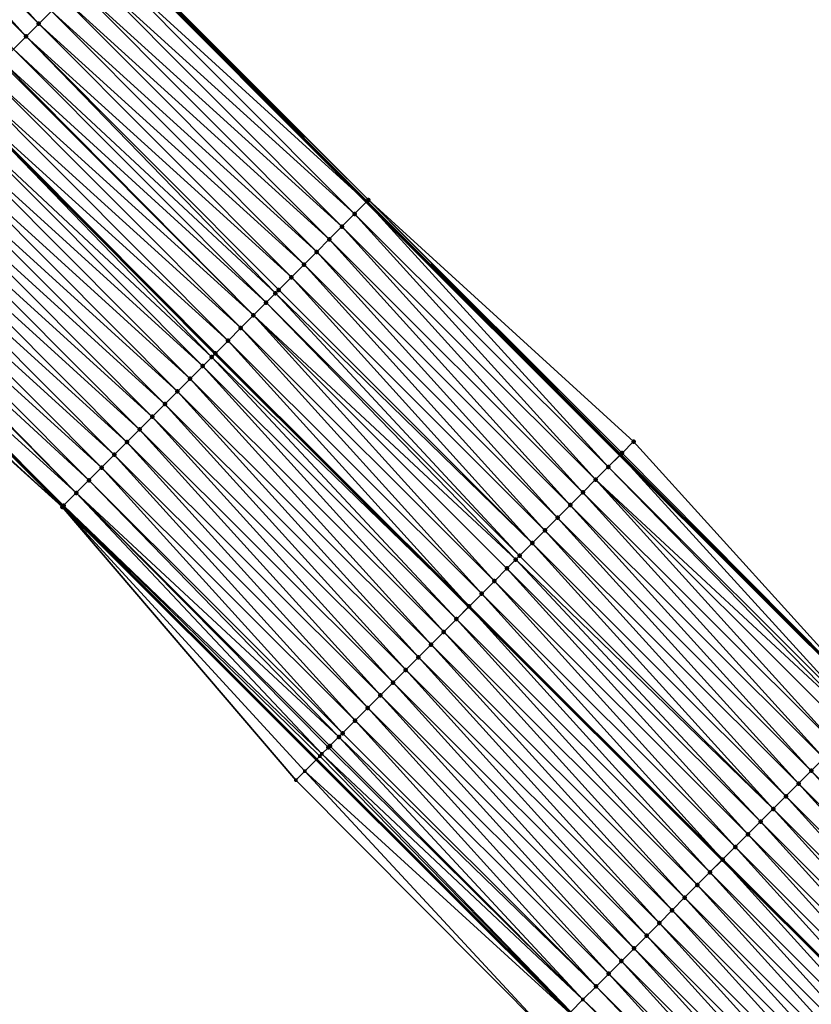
# Model space of a CAD drawing. Header units: feet. Extents: x 2017353 to 2024169, y 808050 to 818690.
# Tile 186 of 256: x 2019721 to 2019765, y 816507 to 816562. Entities that reach past the tile are written whole.
import ezdxf

# ---------------------------------------------------------------- set-up
doc = ezdxf.new("R2010")
doc.units = ezdxf.units.FT
doc.header["$MEASUREMENT"] = 0
for name, color, linetype, lineweight in [('EP_Travel Lane', 172, 'Continuous', 53), ('SB-Road Shots', 141, 'Continuous', 100), ('SB-Road X-Section', 40, 'Continuous', 13), ('STRIPING', 60, 'Continuous', 53)]:
    doc.layers.add(name, color=color, linetype=linetype, lineweight=lineweight)
doc.layers.add('I-77-MM15-17_SB-Surface-BORDER', color=7, linetype='Continuous')
doc.layers.add('I-77-MM15-17_SB-Surface-TIN', color=7, linetype='Continuous')

msp = doc.modelspace()

# ---------------------------------------------------------------- linework, layer by layer
at = {"layer": 'EP_Travel Lane'}
for points in [[(2019726.08249774, 816566.0837411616, 254.9996703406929), (2019740.174981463, 816551.9527903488, 254.8702114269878), (2019754.332186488, 816537.8265324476, 254.7160347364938), (2019768.489509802, 816523.7001565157, 254.5904398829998), (2019782.646874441, 816509.57373935, 254.4748194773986), (2019796.804311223, 816495.4472501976, 254.376637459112), (2019810.961691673, 816481.3208172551, 254.2648498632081), (2019825.118996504, 816467.194459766, 254.1347805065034), (2019839.276327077, 816453.0680765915, 254.0109357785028), (2019853.433723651, 816438.9416275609, 253.903040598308), (2019867.591143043, 816424.8151557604, 253.800664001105), (2019881.775190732, 816410.6340972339, 253.7074383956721), (2019895.874408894, 816396.4493934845, 253.6230885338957), (2019909.973556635, 816382.2647605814, 253.5212317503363), (2019924.072674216, 816368.0801580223, 253.4118800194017), (2019938.171826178, 816353.8955208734, 253.3110720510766), (2019952.270957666, 816339.7109043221, 253.2051925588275), (2019966.370024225, 816325.526353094, 253.0831622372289)], [(2019694.938707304, 816563.2940342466, 254.6463940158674), (2019709.068612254, 816549.1403043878, 254.5092729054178), (2019723.225348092, 816534.9701754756, 254.366829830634), (2019737.3826628, 816520.8438340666, 254.2360117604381), (2019751.540071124, 816506.7173992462, 254.1278197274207), (2019765.69740976, 816492.5910339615, 254.0027953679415), (2019779.854794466, 816478.4646227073, 253.8889016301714), (2019794.012092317, 816464.3382981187, 253.7540126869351), (2019808.169411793, 816450.211951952, 253.624355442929), (2019822.326820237, 816436.0855170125, 253.5161950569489), (2019836.484244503, 816421.9590662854, 253.4118583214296), (2019850.641745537, 816407.8325389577, 253.3260705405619), (2019864.755865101, 816393.7211699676, 253.2316628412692), (2019878.855011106, 816379.5365388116, 253.129375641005), (2019892.954221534, 816365.3518428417, 253.0431031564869), (2019907.0533297, 816351.1672497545, 252.9314189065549), (2019921.152474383, 816336.9826199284, 252.8288090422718), (2019935.251459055, 816322.7981510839, 252.6864255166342), (2019949.350660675, 816308.6134639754, 252.5979643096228), (2019963.449694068, 816294.4289461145, 252.4676934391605)]]:
    msp.add_polyline3d(points, dxfattribs=at)
at = {"layer": 'I-77-MM15-17_SB-Surface-BORDER', "color": 3, "linetype": 'Continuous', "lineweight": -3}
for points in [[(2019726.184021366, 816566.1848652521, 254.9999811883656), (2019740.284093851, 816552.0621384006, 254.8706309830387), (2019755.08014478, 816538.5761525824, 254.7133064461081), (2019768.531153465, 816523.7418912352, 254.5904654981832), (2019782.688523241, 816509.6154815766, 254.4745600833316), (2019796.845965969, 816495.4889991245, 254.3762884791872), (2019811.003353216, 816481.3625720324, 254.2646170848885), (2019825.160664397, 816467.2362208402, 254.1345557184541), (2019840.024327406, 816453.8177305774, 254.0092070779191), (2019854.181714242, 816439.6913038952, 253.8974324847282), (2019868.339154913, 816425.5648234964, 253.7986717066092), (2019882.526150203, 816411.3806250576, 253.695746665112), (2019895.916173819, 816396.4909081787, 253.6229059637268), (2019910.015321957, 816382.3062745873, 253.5211835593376), (2019924.114439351, 816368.1216719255, 253.4118214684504), (2019938.708375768, 816354.4288857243, 253.3050031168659), (2019952.312722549, 816339.7524178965, 253.2051437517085), (2019966.411788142, 816325.5678673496, 253.082909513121)], [(2019959.726154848, 816290.7301990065, 252.1754981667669), (2019947.405860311, 816306.6815733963, 252.4502106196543), (2019932.581261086, 816320.1454101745, 252.5168562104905), (2019919.525493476, 816335.3663984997, 252.7102455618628), (2019905.482938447, 816349.6071027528, 252.8344961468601), (2019892.258193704, 816364.6603094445, 253.0058623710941), (2019877.667635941, 816378.3568685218, 253.0611629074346), (2019864.697513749, 816393.6631946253, 253.2286377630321), (2019850.326638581, 816407.5168986, 253.3070760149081), (2019835.415384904, 816420.8883863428, 253.3487593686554), (2019822.055190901, 816435.8134153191, 253.5013381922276), (2019806.72279734, 816448.7629270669, 253.5325212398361), (2019793.187185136, 816463.5119978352, 253.7038923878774), (2019778.943063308, 816477.5513852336, 253.8294687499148), (2019765.01329035, 816491.9058660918, 253.9483148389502), (2019750.3344335, 816505.509835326, 254.0413007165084), (2019736.229496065, 816519.6887969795, 254.1566286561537), (2019723.185932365, 816534.9306907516, 254.364728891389), (2019708.293236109, 816548.3683165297, 254.4646195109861), (2019693.993967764, 816562.3534289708, 254.5912484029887)]]:
    msp.add_polyline3d(points, dxfattribs=at)
at = {"layer": 'I-77-MM15-17_SB-Surface-TIN', "color": 128, "linetype": 'Continuous', "lineweight": -3}
for points in [[(2019721.873053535, 816561.8915161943, 254.9047761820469), (2019708.467527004, 816576.7666702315, 255.0571135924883), (2019707.758960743, 816576.0610259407, 255.0381912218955)], [(2019721.873053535, 816561.8915161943, 254.9047761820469), (2019722.581610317, 816562.5971700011, 254.9213189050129), (2019708.467527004, 816576.7666702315, 255.0571135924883)], [(2019721.164494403, 816561.1858647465, 254.8876436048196), (2019707.758960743, 816576.0610259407, 255.0381912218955), (2019707.050399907, 816575.355376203, 255.0206308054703)], [(2019721.164494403, 816561.1858647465, 254.8876436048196), (2019721.873053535, 816561.8915161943, 254.9047761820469), (2019707.758960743, 816576.0610259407, 255.0381912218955)], [(2019720.455930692, 816560.4802178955, 254.869361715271), (2019721.164494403, 816561.1858647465, 254.8876436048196), (2019707.050399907, 816575.355376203, 255.0206308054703)], [(2019725.415868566, 816565.4197539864, 254.9953012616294), (2019740.174981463, 816551.9527903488, 254.8702114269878), (2019726.08249774, 816566.0837411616, 254.9996703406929)], [(2019740.216614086, 816551.9945108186, 254.8706219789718), (2019726.124377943, 816566.1254553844, 254.9999448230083), (2019726.08249774, 816566.0837411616, 254.9996703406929)], [(2019740.216614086, 816551.9945108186, 254.8706219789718), (2019726.08249774, 816566.0837411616, 254.9996703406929), (2019740.174981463, 816551.9527903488, 254.8702114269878)], [(2019740.284093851, 816552.0621384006, 254.8706309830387), (2019726.184021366, 816566.1848652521, 254.9999811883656), (2019726.124377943, 816566.1254553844, 254.9999448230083)], [(2019740.216614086, 816551.9945108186, 254.8706219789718), (2019740.284093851, 816552.0621384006, 254.8706309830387), (2019726.124377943, 816566.1254553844, 254.9999448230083)], [(2019739.510252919, 816551.2866592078, 254.8636563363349), (2019725.415868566, 816565.4197539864, 254.9953012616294), (2019724.707321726, 816564.7140901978, 254.9812542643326)], [(2019739.510252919, 816551.2866592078, 254.8636563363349), (2019740.174981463, 816551.9527903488, 254.8702114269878), (2019725.415868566, 816565.4197539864, 254.9953012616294)], [(2019738.803843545, 816550.5788556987, 254.8450410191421), (2019724.707321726, 816564.7140901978, 254.9812542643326), (2019723.998739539, 816564.0084618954, 254.9583346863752)], [(2019738.803843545, 816550.5788556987, 254.8450410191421), (2019739.510252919, 816551.2866592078, 254.8636563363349), (2019724.707321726, 816564.7140901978, 254.9812542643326)], [(2019738.097434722, 816549.8710516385, 254.8265591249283), (2019723.998739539, 816564.0084618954, 254.9583346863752), (2019723.290172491, 816563.3028183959, 254.9392148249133)], [(2019738.097434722, 816549.8710516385, 254.8265591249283), (2019738.803843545, 816550.5788556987, 254.8450410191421), (2019723.998739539, 816564.0084618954, 254.9583346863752)], [(2019737.391031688, 816549.1632418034, 254.8094759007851), (2019723.290172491, 816563.3028183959, 254.9392148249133), (2019722.581610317, 816562.5971700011, 254.9213189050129)], [(2019737.391031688, 816549.1632418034, 254.8094759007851), (2019738.097434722, 816549.8710516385, 254.8265591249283), (2019723.290172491, 816563.3028183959, 254.9392148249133)], [(2019736.684628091, 816548.4554325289, 254.7922568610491), (2019722.581610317, 816562.5971700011, 254.9213189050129), (2019721.873053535, 816561.8915161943, 254.9047761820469)], [(2019736.684628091, 816548.4554325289, 254.7922568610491), (2019737.391031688, 816549.1632418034, 254.8094759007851), (2019722.581610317, 816562.5971700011, 254.9213189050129)], [(2019735.978225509, 816547.7476222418, 254.7752830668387), (2019721.873053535, 816561.8915161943, 254.9047761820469), (2019721.164494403, 816561.1858647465, 254.8876436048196)], [(2019735.978225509, 816547.7476222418, 254.7752830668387), (2019736.684628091, 816548.4554325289, 254.7922568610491), (2019721.873053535, 816561.8915161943, 254.9047761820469)], [(2019735.091186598, 816546.8588301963, 254.752211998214), (2019721.164494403, 816561.1858647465, 254.8876436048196), (2019720.455930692, 816560.4802178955, 254.869361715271)], [(2019735.091186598, 816546.8588301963, 254.752211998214), (2019735.271818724, 816547.0398161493, 254.7572934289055), (2019721.164494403, 816561.1858647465, 254.8876436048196)], [(2019735.271818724, 816547.0398161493, 254.7572934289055), (2019735.978225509, 816547.7476222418, 254.7752830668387), (2019721.164494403, 816561.1858647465, 254.8876436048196)], [(2019734.565398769, 816546.3320231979, 254.7361211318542), (2019720.455930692, 816560.4802178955, 254.869361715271), (2019719.794931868, 816559.8219505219, 254.8510024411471)], [(2019734.565398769, 816546.3320231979, 254.7361211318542), (2019735.091186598, 816546.8588301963, 254.752211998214), (2019720.455930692, 816560.4802178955, 254.869361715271)], [(2019733.858972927, 816545.6242361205, 254.7135262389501), (2019719.74736111, 816559.7745769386, 254.8496061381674), (2019719.038785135, 816559.0689424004, 254.8282456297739)], [(2019733.858972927, 816545.6242361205, 254.7135262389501), (2019719.794931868, 816559.8219505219, 254.8510024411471), (2019719.74736111, 816559.7745769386, 254.8496061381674)], [(2019733.858972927, 816545.6242361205, 254.7135262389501), (2019734.565398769, 816546.3320231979, 254.7361211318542), (2019719.794931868, 816559.8219505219, 254.8510024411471)], [(2019733.152555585, 816544.9164405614, 254.6929854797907), (2019719.038785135, 816559.0689424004, 254.8282456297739), (2019718.330210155, 816558.3633068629, 254.8071350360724)], [(2019733.152555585, 816544.9164405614, 254.6929854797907), (2019733.858972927, 816545.6242361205, 254.7135262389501), (2019719.038785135, 816559.0689424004, 254.8282456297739)], [(2019732.446130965, 816544.2086522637, 254.6706861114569), (2019718.330210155, 816558.3633068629, 254.8071350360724), (2019717.621635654, 816557.6576708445, 254.7861446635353)], [(2019732.446130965, 816544.2086522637, 254.6706861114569), (2019733.152555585, 816544.9164405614, 254.6929854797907), (2019718.330210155, 816558.3633068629, 254.8071350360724)], [(2019731.531875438, 816543.2926632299, 254.6380360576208), (2019717.612920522, 816557.6489922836, 254.7858327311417), (2019716.913043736, 816556.9520523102, 254.7607827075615)], [(2019731.73969477, 816543.5008755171, 254.6455892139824), (2019717.621635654, 816557.6576708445, 254.7861446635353), (2019717.612920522, 816557.6489922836, 254.7858327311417)], [(2019731.73969477, 816543.5008755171, 254.6455892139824), (2019717.612920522, 816557.6489922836, 254.7858327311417), (2019731.731008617, 816543.4921729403, 254.6452735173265)], [(2019731.531875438, 816543.2926632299, 254.6380360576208), (2019731.731008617, 816543.4921729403, 254.6452735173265), (2019717.612920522, 816557.6489922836, 254.7858327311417)], [(2019731.73969477, 816543.5008755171, 254.6455892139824), (2019732.446130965, 816544.2086522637, 254.6706861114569), (2019717.621635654, 816557.6576708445, 254.7861446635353)], [(2019731.033254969, 816542.7931023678, 254.6196210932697), (2019716.913043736, 816556.9520523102, 254.7607827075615), (2019716.204450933, 816556.2464346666, 254.7351981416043)], [(2019731.033254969, 816542.7931023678, 254.6196210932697), (2019731.531875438, 816543.2926632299, 254.6380360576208), (2019716.913043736, 816556.9520523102, 254.7607827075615)], [(2019730.326814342, 816542.0853300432, 254.5934532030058), (2019716.204450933, 816556.2464346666, 254.7351981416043), (2019715.495862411, 816555.5408127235, 254.7106885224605)], [(2019730.326814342, 816542.0853300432, 254.5934532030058), (2019731.033254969, 816542.7931023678, 254.6196210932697), (2019716.204450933, 816556.2464346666, 254.7351981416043)], [(2019729.620377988, 816541.377553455, 254.5683179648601), (2019715.495862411, 816555.5408127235, 254.7106885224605), (2019714.787280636, 816554.8351840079, 254.6878722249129)], [(2019729.620377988, 816541.377553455, 254.5683179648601), (2019730.326814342, 816542.0853300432, 254.5934532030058), (2019715.495862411, 816555.5408127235, 254.7106885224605)], [(2019728.913953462, 816540.6697650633, 254.5460413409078), (2019714.787280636, 816554.8351840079, 254.6878722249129), (2019714.078716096, 816554.129537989, 254.6693822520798)], [(2019728.913953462, 816540.6697650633, 254.5460413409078), (2019729.620377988, 816541.377553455, 254.5683179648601), (2019714.787280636, 816554.8351840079, 254.6878722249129)], [(2019728.207540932, 816539.9619647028, 254.5266634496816), (2019714.078716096, 816554.129537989, 254.6693822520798), (2019713.370156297, 816553.4238872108, 254.6520822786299)], [(2019728.207540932, 816539.9619647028, 254.5266634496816), (2019728.913953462, 816540.6697650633, 254.5460413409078), (2019714.078716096, 816554.129537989, 254.6693822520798)], [(2019727.501129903, 816539.2541628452, 254.5076481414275), (2019713.370156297, 816553.4238872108, 254.6520822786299), (2019712.661588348, 816552.7182446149, 254.6327364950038)], [(2019727.501129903, 816539.2541628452, 254.5076481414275), (2019728.207540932, 816539.9619647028, 254.5266634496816), (2019713.370156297, 816553.4238872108, 254.6520822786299)], [(2019726.794714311, 816538.5463655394, 254.4875304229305), (2019712.661588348, 816552.7182446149, 254.6327364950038), (2019711.953016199, 816552.0126062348, 254.6123366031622)], [(2019726.794714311, 816538.5463655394, 254.4875304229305), (2019727.501129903, 816539.2541628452, 254.5076481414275), (2019712.661588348, 816552.7182446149, 254.6327364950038)], [(2019726.088295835, 816537.8385711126, 254.4667155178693), (2019711.953016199, 816552.0126062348, 254.6123366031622), (2019711.244445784, 816551.3069661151, 254.5923716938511)], [(2019726.088295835, 816537.8385711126, 254.4667155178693), (2019726.794714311, 816538.5463655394, 254.4875304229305), (2019711.953016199, 816552.0126062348, 254.6123366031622)], [(2019740.216614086, 816551.9945108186, 254.8706219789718), (2019740.174981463, 816551.9527903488, 254.8702114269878), (2019754.332186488, 816537.8265324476, 254.7160347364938)], [(2019754.373825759, 816537.8682589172, 254.7165252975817), (2019740.284093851, 816552.0621384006, 254.8706309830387), (2019740.216614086, 816551.9945108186, 254.8706219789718)], [(2019754.373825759, 816537.8682589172, 254.7165252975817), (2019740.216614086, 816551.9945108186, 254.8706219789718), (2019754.332186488, 816537.8265324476, 254.7160347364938)], [(2019754.373825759, 816537.8682589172, 254.7165252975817), (2019754.44514375, 816537.9397328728, 254.7165664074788), (2019740.284093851, 816552.0621384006, 254.8706309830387)], [(2019754.44514375, 816537.9397328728, 254.7165664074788), (2019755.08014478, 816538.5761525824, 254.7133064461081), (2019740.284093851, 816552.0621384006, 254.8706309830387)], [(2019753.667458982, 816537.160412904, 254.7082034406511), (2019740.174981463, 816551.9527903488, 254.8702114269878), (2019739.510252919, 816551.2866592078, 254.8636563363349)], [(2019753.667458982, 816537.160412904, 254.7082034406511), (2019754.332186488, 816537.8265324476, 254.7160347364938), (2019740.174981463, 816551.9527903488, 254.8702114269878)], [(2019725.381879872, 816537.130774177, 254.4465081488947), (2019711.244445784, 816551.3069661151, 254.5923716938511), (2019710.535877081, 816550.6013242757, 254.5728367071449)], [(2019725.381879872, 816537.130774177, 254.4465081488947), (2019726.088295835, 816537.8385711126, 254.4667155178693), (2019711.244445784, 816551.3069661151, 254.5923716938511)], [(2019752.96105026, 816536.452608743, 254.6897454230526), (2019739.510252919, 816551.2866592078, 254.8636563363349), (2019738.803843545, 816550.5788556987, 254.8450410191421)], [(2019752.96105026, 816536.452608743, 254.6897454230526), (2019753.667458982, 816537.160412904, 254.7082034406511), (2019739.510252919, 816551.2866592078, 254.8636563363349)], [(2019724.675459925, 816536.4229812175, 254.4253377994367), (2019710.535877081, 816550.6013242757, 254.5728367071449), (2019709.923921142, 816549.9919313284, 254.5515471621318)], [(2019724.675459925, 816536.4229812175, 254.4253377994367), (2019725.381879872, 816537.130774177, 254.4465081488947), (2019710.535877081, 816550.6013242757, 254.5728367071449)], [(2019752.254628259, 816535.7448178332, 254.6680781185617), (2019738.803843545, 816550.5788556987, 254.8450410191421), (2019738.097434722, 816549.8710516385, 254.8265591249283)], [(2019752.254628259, 816535.7448178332, 254.6680781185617), (2019752.96105026, 816536.452608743, 254.6897454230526), (2019738.803843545, 816550.5788556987, 254.8450410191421)], [(2019723.969028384, 816535.7151998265, 254.4013657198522), (2019709.827284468, 816549.8957064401, 254.547300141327), (2019709.118653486, 816549.1901271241, 254.5121324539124)], [(2019723.969028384, 816535.7151998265, 254.4013657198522), (2019709.923921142, 816549.9919313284, 254.5515471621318), (2019709.827284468, 816549.8957064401, 254.547300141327)], [(2019723.969028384, 816535.7151998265, 254.4013657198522), (2019724.675459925, 816536.4229812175, 254.4253377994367), (2019709.923921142, 816549.9919313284, 254.5515471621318)], [(2019751.548217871, 816535.0370153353, 254.6492173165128), (2019738.097434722, 816549.8710516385, 254.8265591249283), (2019737.391031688, 816549.1632418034, 254.8094759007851)], [(2019751.548217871, 816535.0370153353, 254.6492173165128), (2019752.254628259, 816535.7448178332, 254.6680781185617), (2019738.097434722, 816549.8710516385, 254.8265591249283)], [(2019723.185932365, 816534.9306907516, 254.364728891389), (2019709.068612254, 816549.1403043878, 254.5092729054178), (2019708.410001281, 816548.4845691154, 254.4716373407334)], [(2019723.262561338, 816535.0074538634, 254.3688133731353), (2019709.118653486, 816549.1901271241, 254.5121324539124), (2019709.068612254, 816549.1403043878, 254.5092729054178)], [(2019723.262561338, 816535.0074538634, 254.3688133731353), (2019709.068612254, 816549.1403043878, 254.5092729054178), (2019723.225348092, 816534.9701754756, 254.366829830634)], [(2019723.185932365, 816534.9306907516, 254.364728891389), (2019723.225348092, 816534.9701754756, 254.366829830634), (2019709.068612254, 816549.1403043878, 254.5092729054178)], [(2019723.262561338, 816535.0074538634, 254.3688133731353), (2019723.969028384, 816535.7151998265, 254.4013657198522), (2019709.118653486, 816549.1901271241, 254.5121324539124)], [(2019750.841814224, 816534.3292061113, 254.6319855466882), (2019737.391031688, 816549.1632418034, 254.8094759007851), (2019736.684628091, 816548.4554325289, 254.7922568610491)], [(2019750.841814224, 816534.3292061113, 254.6319855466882), (2019751.548217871, 816535.0370153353, 254.6492173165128), (2019737.391031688, 816549.1632418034, 254.8094759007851)], [(2019723.185932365, 816534.9306907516, 254.364728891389), (2019708.410001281, 816548.4845691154, 254.4716373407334), (2019708.293236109, 816548.3683165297, 254.4646195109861)], [(2019750.135418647, 816533.6213888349, 254.6167038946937), (2019736.684628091, 816548.4554325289, 254.7922568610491), (2019735.978225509, 816547.7476222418, 254.7752830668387)], [(2019750.135418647, 816533.6213888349, 254.6167038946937), (2019750.841814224, 816534.3292061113, 254.6319855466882), (2019736.684628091, 816548.4554325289, 254.7922568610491)], [(2019749.429016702, 816532.9135779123, 254.5998835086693), (2019735.978225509, 816547.7476222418, 254.7752830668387), (2019735.271818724, 816547.0398161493, 254.7572934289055)], [(2019749.429016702, 816532.9135779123, 254.5998835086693), (2019750.135418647, 816533.6213888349, 254.6167038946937), (2019735.978225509, 816547.7476222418, 254.7752830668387)], [(2019749.429016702, 816532.9135779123, 254.5998835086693), (2019735.271818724, 816547.0398161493, 254.7572934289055), (2019735.091186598, 816546.8588301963, 254.752211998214)], [(2019748.722608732, 816532.2057730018, 254.5816070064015), (2019735.091186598, 816546.8588301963, 254.752211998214), (2019734.565398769, 816546.3320231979, 254.7361211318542)], [(2019748.722608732, 816532.2057730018, 254.5816070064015), (2019749.429016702, 816532.9135779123, 254.5998835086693), (2019735.091186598, 816546.8588301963, 254.752211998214)], [(2019748.508074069, 816531.9908148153, 254.575968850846), (2019734.565398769, 816546.3320231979, 254.7361211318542), (2019733.858972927, 816545.6242361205, 254.7135262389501)], [(2019748.508074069, 816531.9908148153, 254.575968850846), (2019748.722608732, 816532.2057730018, 254.5816070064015), (2019734.565398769, 816546.3320231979, 254.7361211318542)], [(2019747.309777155, 816530.7901787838, 254.5412751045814), (2019733.858972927, 816545.6242361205, 254.7135262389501), (2019733.152555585, 816544.9164405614, 254.6929854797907)], [(2019747.309777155, 816530.7901787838, 254.5412751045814), (2019748.016196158, 816531.4979726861, 254.5622176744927), (2019733.858972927, 816545.6242361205, 254.7135262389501)], [(2019748.016196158, 816531.4979726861, 254.5622176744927), (2019748.508074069, 816531.9908148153, 254.575968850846), (2019733.858972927, 816545.6242361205, 254.7135262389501)], [(2019746.603356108, 816530.0823869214, 254.5198385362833), (2019733.152555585, 816544.9164405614, 254.6929854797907), (2019732.446130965, 816544.2086522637, 254.6706861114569)], [(2019746.603356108, 816530.0823869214, 254.5198385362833), (2019747.309777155, 816530.7901787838, 254.5412751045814), (2019733.152555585, 816544.9164405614, 254.6929854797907)], [(2019745.896935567, 816529.374594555, 254.4985239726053), (2019732.446130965, 816544.2086522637, 254.6706861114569), (2019731.73969477, 816543.5008755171, 254.6455892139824)], [(2019745.896935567, 816529.374594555, 254.4985239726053), (2019746.603356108, 816530.0823869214, 254.5198385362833), (2019732.446130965, 816544.2086522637, 254.6706861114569)], [(2019745.190510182, 816528.666807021, 254.4760391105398), (2019731.531875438, 816543.2926632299, 254.6380360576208), (2019731.033254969, 816542.7931023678, 254.6196210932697)], [(2019731.531875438, 816543.2926632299, 254.6380360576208), (2019745.888249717, 816529.3658919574, 254.4982475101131), (2019731.731008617, 816543.4921729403, 254.6452735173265)], [(2019745.190510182, 816528.666807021, 254.4760391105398), (2019745.888249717, 816529.3658919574, 254.4982475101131), (2019731.531875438, 816543.2926632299, 254.6380360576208)], [(2019731.73969477, 816543.5008755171, 254.6455892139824), (2019731.731008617, 816543.4921729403, 254.6452735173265), (2019745.888249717, 816529.3658919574, 254.4982475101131)], [(2019745.896935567, 816529.374594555, 254.4985239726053), (2019731.73969477, 816543.5008755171, 254.6455892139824), (2019745.888249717, 816529.3658919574, 254.4982475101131)], [(2019744.484081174, 816527.959023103, 254.4526785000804), (2019731.033254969, 816542.7931023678, 254.6196210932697), (2019730.326814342, 816542.0853300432, 254.5934532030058)], [(2019744.484081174, 816527.959023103, 254.4526785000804), (2019745.190510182, 816528.666807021, 254.4760391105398), (2019731.033254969, 816542.7931023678, 254.6196210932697)], [(2019743.777648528, 816527.251242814, 254.4284389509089), (2019730.326814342, 816542.0853300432, 254.5934532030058), (2019729.620377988, 816541.377553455, 254.5683179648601)], [(2019743.777648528, 816527.251242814, 254.4284389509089), (2019744.484081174, 816527.959023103, 254.4526785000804), (2019730.326814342, 816542.0853300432, 254.5934532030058)], [(2019743.071222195, 816526.5434562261, 254.4057248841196), (2019729.620377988, 816541.377553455, 254.5683179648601), (2019728.913953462, 816540.6697650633, 254.5460413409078)], [(2019743.071222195, 816526.5434562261, 254.4057248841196), (2019743.777648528, 816527.251242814, 254.4284389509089), (2019729.620377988, 816541.377553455, 254.5683179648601)], [(2019742.364810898, 816525.8356546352, 254.3866444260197), (2019728.913953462, 816540.6697650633, 254.5460413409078), (2019728.207540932, 816539.9619647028, 254.5266634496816)], [(2019742.364810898, 816525.8356546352, 254.3866444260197), (2019743.071222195, 816526.5434562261, 254.4057248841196), (2019728.913953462, 816540.6697650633, 254.5460413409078)], [(2019741.658411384, 816525.1278412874, 254.370411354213), (2019728.207540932, 816539.9619647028, 254.5266634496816), (2019727.501129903, 816539.2541628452, 254.5076481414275)], [(2019741.658411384, 816525.1278412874, 254.370411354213), (2019742.364810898, 816525.8356546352, 254.3866444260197), (2019728.207540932, 816539.9619647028, 254.5266634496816)], [(2019740.952001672, 816524.4200381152, 254.3517138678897), (2019727.501129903, 816539.2541628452, 254.5076481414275), (2019726.794714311, 816538.5463655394, 254.4875304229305)], [(2019740.952001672, 816524.4200381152, 254.3517138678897), (2019741.658411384, 816525.1278412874, 254.370411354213), (2019727.501129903, 816539.2541628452, 254.5076481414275)], [(2019740.245583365, 816523.7122435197, 254.3309391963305), (2019726.794714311, 816538.5463655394, 254.4875304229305), (2019726.088295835, 816537.8385711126, 254.4667155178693)], [(2019740.245583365, 816523.7122435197, 254.3309391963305), (2019740.952001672, 816524.4200381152, 254.3517138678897), (2019726.794714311, 816538.5463655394, 254.4875304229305)], [(2019768.531153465, 816523.7418912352, 254.5904654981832), (2019755.08014478, 816538.5761525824, 254.7133064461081), (2019754.44514375, 816537.9397328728, 254.7165664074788)], [(2019739.539164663, 816523.0044493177, 254.3100692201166), (2019726.088295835, 816537.8385711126, 254.4667155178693), (2019725.381879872, 816537.130774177, 254.4465081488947)], [(2019739.539164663, 816523.0044493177, 254.3100692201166), (2019740.245583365, 816523.7122435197, 254.3309391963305), (2019726.088295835, 816537.8385711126, 254.4667155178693)], [(2019767.824797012, 816523.0340349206, 254.5846382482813), (2019754.332186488, 816537.8265324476, 254.7160347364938), (2019753.667458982, 816537.160412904, 254.7082034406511)], [(2019768.494536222, 816523.7051935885, 254.5904837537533), (2019754.373825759, 816537.8682589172, 254.7165252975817), (2019754.332186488, 816537.8265324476, 254.7160347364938)], [(2019768.494536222, 816523.7051935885, 254.5904837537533), (2019754.332186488, 816537.8265324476, 254.7160347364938), (2019768.489509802, 816523.7001565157, 254.5904398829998)], [(2019767.824797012, 816523.0340349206, 254.5846382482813), (2019768.489509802, 816523.7001565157, 254.5904398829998), (2019754.332186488, 816537.8265324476, 254.7160347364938)], [(2019768.531153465, 816523.7418912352, 254.5904654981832), (2019754.44514375, 816537.9397328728, 254.7165664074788), (2019754.373825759, 816537.8682589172, 254.7165252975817)], [(2019768.494536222, 816523.7051935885, 254.5904837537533), (2019768.531153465, 816523.7418912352, 254.5904654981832), (2019754.373825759, 816537.8682589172, 254.7165252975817)], [(2019738.832743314, 816522.2966577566, 254.2885596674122), (2019725.381879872, 816537.130774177, 254.4465081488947), (2019724.675459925, 816536.4229812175, 254.4253377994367)], [(2019738.832743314, 816522.2966577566, 254.2885596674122), (2019739.539164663, 816523.0044493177, 254.3100692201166), (2019725.381879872, 816537.130774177, 254.4465081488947)], [(2019767.633778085, 816522.8426324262, 254.580399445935), (2019753.667458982, 816537.160412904, 254.7082034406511), (2019752.96105026, 816536.452608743, 254.6897454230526)], [(2019767.633778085, 816522.8426324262, 254.580399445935), (2019767.824797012, 816523.0340349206, 254.5846382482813), (2019753.667458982, 816537.160412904, 254.7082034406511)], [(2019738.632732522, 816522.0962680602, 254.2813764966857), (2019724.675459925, 816536.4229812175, 254.4253377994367), (2019723.969028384, 816535.7151998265, 254.4013657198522)], [(2019738.632732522, 816522.0962680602, 254.2813764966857), (2019738.832743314, 816522.2966577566, 254.2885596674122), (2019724.675459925, 816536.4229812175, 254.4253377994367)], [(2019766.411949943, 816521.6184561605, 254.5405620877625), (2019752.96105026, 816536.452608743, 254.6897454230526), (2019752.254628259, 816535.7448178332, 254.6680781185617)], [(2019766.411949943, 816521.6184561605, 254.5405620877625), (2019767.118380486, 816522.3262385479, 254.5642937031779), (2019752.96105026, 816536.452608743, 254.6897454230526)], [(2019767.118380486, 816522.3262385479, 254.5642937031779), (2019767.633778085, 816522.8426324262, 254.580399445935), (2019752.96105026, 816536.452608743, 254.6897454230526)], [(2019737.682091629, 816521.1438504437, 254.2443121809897), (2019723.969028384, 816535.7151998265, 254.4013657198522), (2019723.262561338, 816535.0074538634, 254.3688133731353)], [(2019737.682091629, 816521.1438504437, 254.2443121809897), (2019738.045415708, 816521.5079024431, 254.2525720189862), (2019723.969028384, 816535.7151998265, 254.4013657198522)], [(2019738.045415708, 816521.5079024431, 254.2525720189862), (2019738.126279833, 816521.5889082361, 254.2568683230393), (2019723.969028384, 816535.7151998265, 254.4013657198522)], [(2019738.126279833, 816521.5889082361, 254.2568683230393), (2019738.632732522, 816522.0962680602, 254.2813764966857), (2019723.969028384, 816535.7151998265, 254.4013657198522)], [(2019765.70553581, 816520.9106573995, 254.5207959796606), (2019752.254628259, 816535.7448178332, 254.6680781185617), (2019751.548217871, 816535.0370153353, 254.6492173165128)], [(2019765.70553581, 816520.9106573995, 254.5207959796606), (2019766.411949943, 816521.6184561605, 254.5405620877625), (2019752.254628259, 816535.7448178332, 254.6680781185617)], [(2019723.185932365, 816534.9306907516, 254.364728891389), (2019737.3826628, 816520.8438340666, 254.2360117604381), (2019723.225348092, 816534.9701754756, 254.366829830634)], [(2019736.730315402, 816520.1903096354, 254.2054801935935), (2019737.3826628, 816520.8438340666, 254.2360117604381), (2019723.185932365, 816534.9306907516, 254.364728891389)], [(2019736.730315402, 816520.1903096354, 254.2054801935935), (2019723.185932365, 816534.9306907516, 254.364728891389), (2019736.229496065, 816519.6887969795, 254.1566286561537)], [(2019723.262561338, 816535.0074538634, 254.3688133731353), (2019723.225348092, 816534.9701754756, 254.366829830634), (2019737.3826628, 816520.8438340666, 254.2360117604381)], [(2019737.564272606, 816521.025771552, 254.2445115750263), (2019723.262561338, 816535.0074538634, 254.3688133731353), (2019737.3826628, 816520.8438340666, 254.2360117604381)], [(2019737.564272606, 816521.025771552, 254.2445115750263), (2019737.682091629, 816521.1438504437, 254.2443121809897), (2019723.262561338, 816535.0074538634, 254.3688133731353)], [(2019764.999128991, 816520.2028513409, 254.5027972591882), (2019751.548217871, 816535.0370153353, 254.6492173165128), (2019750.841814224, 816534.3292061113, 254.6319855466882)], [(2019764.999128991, 816520.2028513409, 254.5027972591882), (2019765.70553581, 816520.9106573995, 254.5207959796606), (2019751.548217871, 816535.0370153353, 254.6492173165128)], [(2019764.292719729, 816519.495047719, 254.4842084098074), (2019750.841814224, 816534.3292061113, 254.6319855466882), (2019750.135418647, 816533.6213888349, 254.6167038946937)], [(2019764.292719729, 816519.495047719, 254.4842084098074), (2019764.999128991, 816520.2028513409, 254.5027972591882), (2019750.841814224, 816534.3292061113, 254.6319855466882)], [(2019763.586308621, 816518.7872459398, 254.4651732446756), (2019750.135418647, 816533.6213888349, 254.6167038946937), (2019749.429016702, 816532.9135779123, 254.5998835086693)], [(2019763.586308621, 816518.7872459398, 254.4651732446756), (2019764.292719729, 816519.495047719, 254.4842084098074), (2019750.135418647, 816533.6213888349, 254.6167038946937)], [(2019762.879893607, 816518.0794480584, 254.4451940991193), (2019749.429016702, 816532.9135779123, 254.5998835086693), (2019748.722608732, 816532.2057730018, 254.5816070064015)], [(2019762.879893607, 816518.0794480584, 254.4451940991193), (2019763.586308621, 816518.7872459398, 254.4651732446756), (2019749.429016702, 816532.9135779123, 254.5998835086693)], [(2019762.879893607, 816518.0794480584, 254.4451940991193), (2019748.722608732, 816532.2057730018, 254.5816070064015), (2019748.508074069, 816531.9908148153, 254.575968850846)], [(2019762.173474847, 816517.3716539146, 254.4243097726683), (2019748.508074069, 816531.9908148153, 254.575968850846), (2019748.016196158, 816531.4979726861, 254.5622176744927)], [(2019762.173474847, 816517.3716539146, 254.4243097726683), (2019762.879893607, 816518.0794480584, 254.4451940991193), (2019748.508074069, 816531.9908148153, 254.575968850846)], [(2019761.467053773, 816516.6638620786, 254.4028664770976), (2019748.016196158, 816531.4979726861, 254.5622176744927), (2019747.309777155, 816530.7901787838, 254.5412751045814)], [(2019761.467053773, 816516.6638620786, 254.4028664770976), (2019762.173474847, 816517.3716539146, 254.4243097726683), (2019748.016196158, 816531.4979726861, 254.5622176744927)], [(2019760.760628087, 816515.9560748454, 254.380308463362), (2019747.309777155, 816530.7901787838, 254.5412751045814), (2019746.603356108, 816530.0823869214, 254.5198385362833)], [(2019760.760628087, 816515.9560748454, 254.380308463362), (2019761.467053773, 816516.6638620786, 254.4028664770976), (2019747.309777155, 816530.7901787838, 254.5412751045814)], [(2019760.054209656, 816515.248280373, 254.3595036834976), (2019746.603356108, 816530.0823869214, 254.5198385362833), (2019745.896935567, 816529.374594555, 254.4985239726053)], [(2019760.054209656, 816515.248280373, 254.3595036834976), (2019760.760628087, 816515.9560748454, 254.380308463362), (2019746.603356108, 816530.0823869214, 254.5198385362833)], [(2019759.347796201, 816514.5404809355, 254.3399014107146), (2019745.888249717, 816529.3658919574, 254.4982475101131), (2019745.190510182, 816528.666807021, 254.4760391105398)], [(2019745.896935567, 816529.374594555, 254.4985239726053), (2019745.888249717, 816529.3658919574, 254.4982475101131), (2019760.045524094, 816515.23957777, 254.3592626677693)], [(2019759.347796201, 816514.5404809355, 254.3399014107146), (2019760.045524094, 816515.23957777, 254.3592626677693), (2019745.888249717, 816529.3658919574, 254.4982475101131)], [(2019760.054209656, 816515.248280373, 254.3595036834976), (2019745.896935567, 816529.374594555, 254.4985239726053), (2019760.045524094, 816515.23957777, 254.3592626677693)], [(2019758.641376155, 816513.8326880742, 254.3187064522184), (2019745.190510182, 816528.666807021, 254.4760391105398), (2019744.484081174, 816527.959023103, 254.4526785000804)], [(2019758.641376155, 816513.8326880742, 254.3187064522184), (2019759.347796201, 816514.5404809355, 254.3399014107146), (2019745.190510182, 816528.666807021, 254.4760391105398)], [(2019757.934951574, 816513.1248997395, 254.2964152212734), (2019744.484081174, 816527.959023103, 254.4526785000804), (2019743.777648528, 816527.251242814, 254.4284389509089)], [(2019757.934951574, 816513.1248997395, 254.2964152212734), (2019758.641376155, 816513.8326880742, 254.3187064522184), (2019744.484081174, 816527.959023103, 254.4526785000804)], [(2019757.228531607, 816512.4171067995, 254.2752392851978), (2019743.777648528, 816527.251242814, 254.4284389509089), (2019743.071222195, 816526.5434562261, 254.4057248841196)], [(2019757.228531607, 816512.4171067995, 254.2752392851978), (2019757.934951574, 816513.1248997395, 254.2964152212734), (2019743.777648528, 816527.251242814, 254.4284389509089)], [(2019756.522118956, 816511.7093065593, 254.2558314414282), (2019743.071222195, 816526.5434562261, 254.4057248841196), (2019742.364810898, 816525.8356546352, 254.3866444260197)], [(2019756.522118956, 816511.7093065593, 254.2558314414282), (2019757.228531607, 816512.4171067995, 254.2752392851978), (2019743.071222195, 816526.5434562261, 254.4057248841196)], [(2019755.815708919, 816511.0015037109, 254.2370552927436), (2019742.364810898, 816525.8356546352, 254.3866444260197), (2019741.658411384, 816525.1278412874, 254.370411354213)], [(2019755.815708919, 816511.0015037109, 254.2370552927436), (2019756.522118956, 816511.7093065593, 254.2558314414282), (2019742.364810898, 816525.8356546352, 254.3866444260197)], [(2019755.10929789, 816510.293701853, 254.2180391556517), (2019741.658411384, 816525.1278412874, 254.370411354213), (2019740.952001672, 816524.4200381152, 254.3517138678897)], [(2019755.10929789, 816510.293701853, 254.2180391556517), (2019755.815708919, 816511.0015037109, 254.2370552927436), (2019741.658411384, 816525.1278412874, 254.370411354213)], [(2019754.402881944, 816509.5859049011, 254.197834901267), (2019740.952001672, 816524.4200381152, 254.3517138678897), (2019740.245583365, 816523.7122435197, 254.3309391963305)], [(2019754.402881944, 816509.5859049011, 254.197834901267), (2019755.10929789, 816510.293701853, 254.2180391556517), (2019740.952001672, 816524.4200381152, 254.3517138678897)], [(2019753.696463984, 816508.8781099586, 254.1771440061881), (2019740.245583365, 816523.7122435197, 254.3309391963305), (2019739.539164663, 816523.0044493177, 254.3100692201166)], [(2019753.696463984, 816508.8781099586, 254.1771440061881), (2019754.402881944, 816509.5859049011, 254.197834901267), (2019740.245583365, 816523.7122435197, 254.3309391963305)], [(2019752.990051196, 816508.1703098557, 254.1577029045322), (2019739.539164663, 816523.0044493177, 254.3100692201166), (2019738.832743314, 816522.2966577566, 254.2885596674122)], [(2019752.990051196, 816508.1703098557, 254.1577029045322), (2019753.696463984, 816508.8781099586, 254.1771440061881), (2019739.539164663, 816523.0044493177, 254.3100692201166)], [(2019752.990051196, 816508.1703098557, 254.1577029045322), (2019738.832743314, 816522.2966577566, 254.2885596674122), (2019738.632732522, 816522.0962680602, 254.2813764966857)], [(2019752.253861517, 816507.4327103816, 254.1330925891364), (2019738.632732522, 816522.0962680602, 254.2813764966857), (2019738.126279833, 816521.5889082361, 254.2568683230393)], [(2019752.253861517, 816507.4327103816, 254.1330925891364), (2019752.990051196, 816508.1703098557, 254.1577029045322), (2019738.632732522, 816522.0962680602, 254.2813764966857)], [(2019752.253861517, 816507.4327103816, 254.1330925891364), (2019738.045415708, 816521.5079024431, 254.2525720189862), (2019737.682091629, 816521.1438504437, 254.2443121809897)], [(2019752.253861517, 816507.4327103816, 254.1330925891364), (2019738.126279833, 816521.5889082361, 254.2568683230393), (2019738.045415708, 816521.5079024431, 254.2525720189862)], [(2019751.512271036, 816506.6895467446, 254.1267909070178), (2019737.3826628, 816520.8438340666, 254.2360117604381), (2019736.730315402, 816520.1903096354, 254.2054801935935)], [(2019751.571986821, 816506.7493751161, 254.1290008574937), (2019737.564272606, 816521.025771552, 254.2445115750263), (2019737.3826628, 816520.8438340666, 254.2360117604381)], [(2019751.571986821, 816506.7493751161, 254.1290008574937), (2019737.3826628, 816520.8438340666, 254.2360117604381), (2019751.540071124, 816506.7173992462, 254.1278197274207)], [(2019751.512271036, 816506.6895467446, 254.1267909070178), (2019751.540071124, 816506.7173992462, 254.1278197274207), (2019737.3826628, 816520.8438340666, 254.2360117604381)], [(2019751.571986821, 816506.7493751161, 254.1290008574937), (2019737.682091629, 816521.1438504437, 254.2443121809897), (2019737.564272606, 816521.025771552, 254.2445115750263)], [(2019751.571986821, 816506.7493751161, 254.1290008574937), (2019752.253861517, 816507.4327103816, 254.1330925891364), (2019737.682091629, 816521.1438504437, 254.2443121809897)], [(2019779.156532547, 816506.0764079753, 254.3950581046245), (2019765.70553581, 816520.9106573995, 254.5207959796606), (2019764.999128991, 816520.2028513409, 254.5027972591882)], [(2019750.3344335, 816505.509835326, 254.0413007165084), (2019736.730315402, 816520.1903096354, 254.2054801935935), (2019736.229496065, 816519.6887969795, 254.1566286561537)], [(2019751.512271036, 816506.6895467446, 254.1267909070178), (2019736.730315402, 816520.1903096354, 254.2054801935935), (2019750.3344335, 816505.509835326, 254.0413007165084)], [(2019778.450120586, 816505.3686070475, 254.3758173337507), (2019764.999128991, 816520.2028513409, 254.5027972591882), (2019764.292719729, 816519.495047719, 254.4842084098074)], [(2019778.450120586, 816505.3686070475, 254.3758173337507), (2019779.156532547, 816506.0764079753, 254.3950581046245), (2019764.999128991, 816520.2028513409, 254.5027972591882)], [(2019777.743695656, 816504.6608190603, 254.3534425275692), (2019764.292719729, 816519.495047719, 254.4842084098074), (2019763.586308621, 816518.7872459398, 254.4651732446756)], [(2019777.743695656, 816504.6608190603, 254.3534425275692), (2019778.450120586, 816505.3686070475, 254.3758173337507), (2019764.292719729, 816519.495047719, 254.4842084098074)], [(2019777.037263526, 816503.9530382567, 254.329327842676), (2019763.586308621, 816518.7872459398, 254.4651732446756), (2019762.879893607, 816518.0794480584, 254.4451940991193)], [(2019777.037263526, 816503.9530382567, 254.329327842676), (2019777.743695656, 816504.6608190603, 254.3534425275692), (2019763.586308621, 816518.7872459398, 254.4651732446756)], [(2019776.330840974, 816503.2452478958, 254.3075278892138), (2019762.879893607, 816518.0794480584, 254.4451940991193), (2019762.173474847, 816517.3716539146, 254.4243097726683)], [(2019776.330840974, 816503.2452478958, 254.3075278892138), (2019777.037263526, 816503.9530382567, 254.329327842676), (2019762.879893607, 816518.0794480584, 254.4451940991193)], [(2019775.62443068, 816502.5374453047, 254.2886899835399), (2019762.173474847, 816517.3716539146, 254.4243097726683), (2019761.467053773, 816516.6638620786, 254.4028664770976)], [(2019775.62443068, 816502.5374453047, 254.2886899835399), (2019776.330840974, 816503.2452478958, 254.3075278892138), (2019762.173474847, 816517.3716539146, 254.4243097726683)], [(2019774.918015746, 816501.8296473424, 254.2687309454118), (2019761.467053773, 816516.6638620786, 254.4028664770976), (2019760.760628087, 816515.9560748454, 254.380308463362)], [(2019774.918015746, 816501.8296473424, 254.2687309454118), (2019775.62443068, 816502.5374453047, 254.2886899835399), (2019761.467053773, 816516.6638620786, 254.4028664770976)], [(2019774.211602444, 816501.1218477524, 254.2491662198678), (2019760.760628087, 816515.9560748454, 254.380308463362), (2019760.054209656, 816515.248280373, 254.3595036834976)], [(2019774.211602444, 816501.1218477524, 254.2491662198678), (2019774.918015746, 816501.8296473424, 254.2687309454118), (2019760.760628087, 816515.9560748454, 254.380308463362)], [(2019773.505181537, 816500.4140557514, 254.2277634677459), (2019760.045524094, 816515.23957777, 254.3592626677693), (2019759.347796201, 816514.5404809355, 254.3399014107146)], [(2019760.054209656, 816515.248280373, 254.3595036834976), (2019760.045524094, 816515.23957777, 254.3592626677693), (2019774.202916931, 816501.1131453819, 254.2489030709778)], [(2019773.505181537, 816500.4140557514, 254.2277634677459), (2019774.202916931, 816501.1131453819, 254.2489030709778), (2019760.045524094, 816515.23957777, 254.3592626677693)], [(2019774.211602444, 816501.1218477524, 254.2491662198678), (2019760.054209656, 816515.248280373, 254.3595036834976), (2019774.202916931, 816501.1131453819, 254.2489030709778)], [(2019772.798758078, 816499.7062662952, 254.2057443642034), (2019759.347796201, 816514.5404809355, 254.3399014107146), (2019758.641376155, 816513.8326880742, 254.3187064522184)], [(2019772.798758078, 816499.7062662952, 254.2057443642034), (2019773.505181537, 816500.4140557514, 254.2277634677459), (2019759.347796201, 816514.5404809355, 254.3399014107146)], [(2019772.092340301, 816498.9984711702, 254.1850982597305), (2019758.641376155, 816513.8326880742, 254.3187064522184), (2019757.934951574, 816513.1248997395, 254.2964152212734)], [(2019772.092340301, 816498.9984711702, 254.1850982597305), (2019772.798758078, 816499.7062662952, 254.2057443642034), (2019758.641376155, 816513.8326880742, 254.3187064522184)], [(2019771.385918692, 816498.2906798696, 254.1635258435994), (2019757.934951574, 816513.1248997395, 254.2964152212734), (2019757.228531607, 816512.4171067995, 254.2752392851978)], [(2019771.385918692, 816498.2906798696, 254.1635258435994), (2019772.092340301, 816498.9984711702, 254.1850982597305), (2019757.934951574, 816513.1248997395, 254.2964152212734)], [(2019770.679509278, 816497.5828763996, 254.1449007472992), (2019757.228531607, 816512.4171067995, 254.2752392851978), (2019756.522118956, 816511.7093065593, 254.2558314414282)], [(2019770.679509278, 816497.5828763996, 254.1449007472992), (2019771.385918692, 816498.2906798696, 254.1635258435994), (2019757.228531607, 816512.4171067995, 254.2752392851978)], [(2019769.97310989, 816496.8750629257, 254.1286984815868), (2019756.522118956, 816511.7093065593, 254.2558314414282), (2019755.815708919, 816511.0015037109, 254.2370552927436)], [(2019769.97310989, 816496.8750629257, 254.1286984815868), (2019770.679509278, 816497.5828763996, 254.1449007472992), (2019756.522118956, 816511.7093065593, 254.2558314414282)], [(2019769.266697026, 816496.1672628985, 254.1092396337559), (2019755.815708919, 816511.0015037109, 254.2370552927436), (2019755.10929789, 816510.293701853, 254.2180391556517)], [(2019769.266697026, 816496.1672628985, 254.1092396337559), (2019769.97310989, 816496.8750629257, 254.1286984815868), (2019755.815708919, 816511.0015037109, 254.2370552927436)], [(2019768.560279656, 816495.4594673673, 254.0886918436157), (2019755.10929789, 816510.293701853, 254.2180391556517), (2019754.402881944, 816509.5859049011, 254.197834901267)], [(2019768.560279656, 816495.4594673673, 254.0886918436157), (2019769.266697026, 816496.1672628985, 254.1092396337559), (2019755.10929789, 816510.293701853, 254.2180391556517)], [(2019767.853858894, 816494.7516752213, 254.0673242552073), (2019754.402881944, 816509.5859049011, 254.197834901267), (2019753.696463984, 816508.8781099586, 254.1771440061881)], [(2019767.853858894, 816494.7516752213, 254.0673242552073), (2019768.560279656, 816495.4594673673, 254.0886918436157), (2019754.402881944, 816509.5859049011, 254.197834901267)], [(2019767.147435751, 816494.04388545, 254.0453814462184), (2019753.696463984, 816508.8781099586, 254.1771440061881), (2019752.990051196, 816508.1703098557, 254.1577029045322)], [(2019767.147435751, 816494.04388545, 254.0453814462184), (2019767.853858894, 816494.7516752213, 254.0673242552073), (2019753.696463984, 816508.8781099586, 254.1771440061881)], [(2019766.814696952, 816493.7105208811, 254.0328784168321), (2019752.990051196, 816508.1703098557, 254.1577029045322), (2019752.253861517, 816507.4327103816, 254.1330925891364)], [(2019766.814696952, 816493.7105208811, 254.0328784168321), (2019767.147435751, 816494.04388545, 254.0453814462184), (2019752.990051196, 816508.1703098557, 254.1577029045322)], [(2019766.381134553, 816493.2760898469, 254.0230211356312), (2019752.253861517, 816507.4327103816, 254.1330925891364), (2019751.571986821, 816506.7493751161, 254.1290008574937)], [(2019766.381134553, 816493.2760898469, 254.0230211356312), (2019766.814696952, 816493.7105208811, 254.0328784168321), (2019752.253861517, 816507.4327103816, 254.1330925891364)]]:
    msp.add_3dface(points, dxfattribs=at)
at = {"layer": 'SB-Road Shots', "lineweight": 100}
for p in [(2019721.873053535, 816561.8915161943, 254.9047761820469), (2019721.164494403, 816561.1858647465, 254.8876436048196), (2019740.216614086, 816551.9945108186, 254.8706219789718), (2019740.284093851, 816552.0621384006, 254.8706309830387), (2019739.510252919, 816551.2866592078, 254.8636563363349), (2019738.803843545, 816550.5788556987, 254.8450410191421), (2019738.097434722, 816549.8710516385, 254.8265591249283), (2019737.391031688, 816549.1632418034, 254.8094759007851), (2019736.684628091, 816548.4554325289, 254.7922568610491), (2019735.978225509, 816547.7476222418, 254.7752830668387), (2019735.271818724, 816547.0398161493, 254.7572934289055), (2019735.091186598, 816546.8588301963, 254.752211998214), (2019734.565398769, 816546.3320231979, 254.7361211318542), (2019733.858972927, 816545.6242361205, 254.7135262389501), (2019733.152555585, 816544.9164405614, 254.6929854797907), (2019732.446130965, 816544.2086522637, 254.6706861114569), (2019731.531875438, 816543.2926632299, 254.6380360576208), (2019731.73969477, 816543.5008755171, 254.6455892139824), (2019731.033254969, 816542.7931023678, 254.6196210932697), (2019730.326814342, 816542.0853300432, 254.5934532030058), (2019729.620377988, 816541.377553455, 254.5683179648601), (2019728.913953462, 816540.6697650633, 254.5460413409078), (2019728.207540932, 816539.9619647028, 254.5266634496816), (2019727.501129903, 816539.2541628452, 254.5076481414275), (2019726.794714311, 816538.5463655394, 254.4875304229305), (2019755.08014478, 816538.5761525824, 254.7133064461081), (2019726.088295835, 816537.8385711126, 254.4667155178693), (2019754.373825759, 816537.8682589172, 254.7165252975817), (2019754.44514375, 816537.9397328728, 254.7165664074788), (2019725.381879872, 816537.130774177, 254.4465081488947), (2019753.667458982, 816537.160412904, 254.7082034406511), (2019724.675459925, 816536.4229812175, 254.4253377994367), (2019752.96105026, 816536.452608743, 254.6897454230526), (2019723.969028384, 816535.7151998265, 254.4013657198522), (2019752.254628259, 816535.7448178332, 254.6680781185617), (2019723.185932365, 816534.9306907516, 254.364728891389), (2019723.262561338, 816535.0074538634, 254.3688133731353), (2019751.548217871, 816535.0370153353, 254.6492173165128), (2019750.841814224, 816534.3292061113, 254.6319855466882), (2019750.135418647, 816533.6213888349, 254.6167038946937), (2019749.429016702, 816532.9135779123, 254.5998835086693), (2019748.722608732, 816532.2057730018, 254.5816070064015), (2019748.508074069, 816531.9908148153, 254.575968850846), (2019748.016196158, 816531.4979726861, 254.5622176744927), (2019747.309777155, 816530.7901787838, 254.5412751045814), (2019746.603356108, 816530.0823869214, 254.5198385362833), (2019745.896935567, 816529.374594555, 254.4985239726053), (2019745.190510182, 816528.666807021, 254.4760391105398), (2019744.484081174, 816527.959023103, 254.4526785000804), (2019743.777648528, 816527.251242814, 254.4284389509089), (2019743.071222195, 816526.5434562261, 254.4057248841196), (2019742.364810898, 816525.8356546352, 254.3866444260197), (2019741.658411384, 816525.1278412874, 254.370411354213), (2019740.952001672, 816524.4200381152, 254.3517138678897), (2019740.245583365, 816523.7122435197, 254.3309391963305), (2019739.539164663, 816523.0044493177, 254.3100692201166), (2019738.832743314, 816522.2966577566, 254.2885596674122), (2019738.632732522, 816522.0962680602, 254.2813764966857), (2019738.045415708, 816521.5079024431, 254.2525720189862), (2019738.126279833, 816521.5889082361, 254.2568683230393), (2019764.999128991, 816520.2028513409, 254.5027972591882), (2019764.292719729, 816519.495047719, 254.4842084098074), (2019763.586308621, 816518.7872459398, 254.4651732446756), (2019762.879893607, 816518.0794480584, 254.4451940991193), (2019762.173474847, 816517.3716539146, 254.4243097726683), (2019761.467053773, 816516.6638620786, 254.4028664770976), (2019760.760628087, 816515.9560748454, 254.380308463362), (2019760.054209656, 816515.248280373, 254.3595036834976), (2019759.347796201, 816514.5404809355, 254.3399014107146), (2019758.641376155, 816513.8326880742, 254.3187064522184), (2019757.934951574, 816513.1248997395, 254.2964152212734), (2019757.228531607, 816512.4171067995, 254.2752392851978), (2019756.522118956, 816511.7093065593, 254.2558314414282), (2019755.815708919, 816511.0015037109, 254.2370552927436), (2019755.10929789, 816510.293701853, 254.2180391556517), (2019754.402881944, 816509.5859049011, 254.197834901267), (2019753.696463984, 816508.8781099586, 254.1771440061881), (2019752.990051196, 816508.1703098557, 254.1577029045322)]:
    msp.add_point(p, dxfattribs=at)
at = {"layer": 'SB-Road Shots', "lineweight": 70}
for p in [(2019737.564272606, 816521.025771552, 254.2445115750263), (2019737.682091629, 816521.1438504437, 254.2443121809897), (2019736.730315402, 816520.1903096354, 254.2054801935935), (2019736.229496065, 816519.6887969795, 254.1566286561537), (2019752.253861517, 816507.4327103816, 254.1330925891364)]:
    msp.add_point(p, dxfattribs=at)
at = {"layer": 'SB-Road X-Section', "extrusion": (-0.7057087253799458, 0.7084795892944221, 0.005645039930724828), "elevation": -846816.4761720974, "flags": 128}
msp.add_lwpolyline([(-2007224.640694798, 5035.393033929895), (-2007224.556511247, 5035.392997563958), (-2007223.556511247, 5035.388353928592), (-2007222.556511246, 5035.374306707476), (-2007221.556511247, 5035.351386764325), (-2007220.556511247, 5035.332266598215), (-2007219.556511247, 5035.314370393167), (-2007218.556511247, 5035.297827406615), (-2007217.556511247, 5035.280694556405), (-2007216.556511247, 5035.26241237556), (-2007215.623647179, 5035.244052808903), (-2007215.556511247, 5035.24265648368), (-2007214.556511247, 5035.221295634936), (-2007213.556511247, 5035.200184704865), (-2007212.556511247, 5035.179193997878), (-2007211.556511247, 5035.153831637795), (-2007210.556511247, 5035.128246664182), (-2007209.556511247, 5035.103736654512), (-2007208.556511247, 5035.080919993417), (-2007207.556511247, 5035.062429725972), (-2007206.556511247, 5035.045129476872), (-2007205.556511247, 5035.025783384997), (-2007204.556511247, 5035.005383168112), (-2007203.556511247, 5034.985417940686), (-2007202.556511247, 5034.965882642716), (-2007201.692885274, 5034.944592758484), (-2007201.556511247, 5034.94034567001), (-2007200.556511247, 5034.905177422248), (-2007199.556511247, 5034.864681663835), (-2007199.391742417, 5034.857663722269)], dxfattribs=at)
at = {"layer": 'SB-Road X-Section', "extrusion": (-0.7078682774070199, 0.706320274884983, 0.005845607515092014), "elevation": -852961.3088499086, "flags": 128}
msp.add_lwpolyline([(-2004629.064806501, 5241.037214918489), (-2004628.969271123, 5241.037205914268), (-2004627.969271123, 5241.030240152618), (-2004626.969271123, 5241.011624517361), (-2004625.969271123, 5240.993142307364), (-2004624.969271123, 5240.97605879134), (-2004623.969271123, 5240.958839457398), (-2004622.969271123, 5240.941865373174), (-2004621.969271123, 5240.92387542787), (-2004621.713568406, 5240.918793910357), (-2004620.969271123, 5240.902702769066), (-2004619.969271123, 5240.880107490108), (-2004618.969271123, 5240.859566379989), (-2004617.969271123, 5240.837266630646), (-2004616.969271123, 5240.812169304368), (-2004616.675092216, 5240.804616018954), (-2004615.969271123, 5240.786200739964), (-2004614.969271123, 5240.760032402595), (-2004613.969271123, 5240.73489673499), (-2004612.969271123, 5240.712619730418), (-2004611.969271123, 5240.693241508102), (-2004610.969271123, 5240.674225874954), (-2004609.969271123, 5240.654107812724), (-2004608.969271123, 5240.633292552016), (-2004607.969271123, 5240.613084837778), (-2004606.969271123, 5240.591914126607), (-2004605.969271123, 5240.567941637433), (-2004604.969271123, 5240.53538873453), (-2004604.860806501, 5240.531304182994)], dxfattribs=at)
at = {"layer": 'SB-Road X-Section', "extrusion": (-0.707868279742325, 0.7063202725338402, 0.005845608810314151), "elevation": -852981.3154860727, "flags": 128}
msp.add_lwpolyline([(-2004603.281633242, 5240.441258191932), (-2004603.990389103, 5240.490110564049), (-2004605.170847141, 5240.529142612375), (-2004605.337652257, 5240.528943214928), (-2004605.85198507, 5240.537203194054), (-2004605.966444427, 5240.541499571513), (-2004606.683318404, 5240.566008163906), (-2004606.966444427, 5240.573191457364), (-2004607.966444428, 5240.594701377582), (-2004608.966444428, 5240.615571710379), (-2004609.966444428, 5240.636346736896), (-2004610.966444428, 5240.655044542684), (-2004611.966444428, 5240.671277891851), (-2004612.966444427, 5240.690358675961), (-2004613.966444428, 5240.71307313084), (-2004614.966444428, 5240.73731309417), (-2004615.966444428, 5240.760674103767), (-2004616.966444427, 5240.783159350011), (-2004617.966444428, 5240.80447427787), (-2004618.966444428, 5240.825911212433), (-2004619.966444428, 5240.846854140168), (-2004620.662746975, 5240.860605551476), (-2004620.966444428, 5240.866243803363), (-2004621.966444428, 5240.884520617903), (-2004622.966444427, 5240.901341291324), (-2004623.966444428, 5240.916623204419), (-2004624.966444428, 5240.933855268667), (-2004625.966444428, 5240.95271639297), (-2004626.966444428, 5240.97438406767), (-2004627.966444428, 5240.992842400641), (-2004628.966444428, 5241.001164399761), (-2004629.067413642, 5241.001205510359), (-2004629.966444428, 5240.997945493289)], dxfattribs=at)
at = {"layer": 'SB-Road X-Section', "extrusion": (-0.7078682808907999, 0.7063202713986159, 0.005845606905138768), "elevation": -853001.3187331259, "flags": 128}
msp.add_lwpolyline([(-2004603.206020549, 5240.441236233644), (-2004604.873059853, 5240.526727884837), (-2004604.957590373, 5240.528937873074), (-2004605.922940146, 5240.533029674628), (-2004606.965066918, 5240.557640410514), (-2004607.965066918, 5240.577081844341), (-2004608.965066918, 5240.597773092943), (-2004609.965066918, 5240.617977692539), (-2004610.965066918, 5240.636994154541), (-2004611.965066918, 5240.655770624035), (-2004612.965066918, 5240.675178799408), (-2004613.965066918, 5240.696355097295), (-2004614.965066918, 5240.718646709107), (-2004615.965066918, 5240.73984202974), (-2004616.965066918, 5240.759444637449), (-2004617.965066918, 5240.780249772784), (-2004618.965066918, 5240.802808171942), (-2004619.965066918, 5240.824251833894), (-2004620.965066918, 5240.845136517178), (-2004621.965066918, 5240.865116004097), (-2004622.965066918, 5240.884151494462), (-2004623.965066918, 5240.902740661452), (-2004624.965066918, 5240.92073968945), (-2004625.965066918, 5240.940506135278), (-2004626.965066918, 5240.964238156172), (-2004627.694654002, 5240.98034417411), (-2004627.965066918, 5240.98458304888), (-2004628.913225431, 5240.99042865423), (-2004628.965066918, 5240.990410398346)], dxfattribs=at)
at = {"layer": 'STRIPING'}
msp.add_polyline3d([(2019703.498789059, 816571.8185415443, 254.9094523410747), (2019717.612920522, 816557.6489922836, 254.7858327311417), (2019731.731008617, 816543.4921729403, 254.6452735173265), (2019745.888249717, 816529.3658919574, 254.4982475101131), (2019760.045524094, 816515.23957777, 254.3592626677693), (2019774.202916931, 816501.1131453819, 254.2489030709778), (2019788.360209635, 816486.9868129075, 254.1143459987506), (2019802.517619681, 816472.8603633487, 254.0081466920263), (2019816.675006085, 816458.7339373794, 253.8962330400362), (2019830.832407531, 816444.6074964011, 253.7879549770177), (2019844.989772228, 816430.4810920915, 253.6707962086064), (2019859.14720601, 816416.3546188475, 253.5703331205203), (2019873.29639221, 816402.2083029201, 253.4706646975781), (2019887.39558332, 816388.0236263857, 253.3795893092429), (2019901.494721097, 816373.839003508, 253.2752597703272), (2019915.593884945, 816359.6543544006, 253.1774088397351), (2019929.692984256, 816345.4697702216, 253.0635208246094), (2019943.792115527, 816331.2851538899, 252.9575766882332), (2019957.891175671, 816317.1006091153, 252.8339558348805)], dxfattribs=at)

doc.saveas('drawing.dxf')
